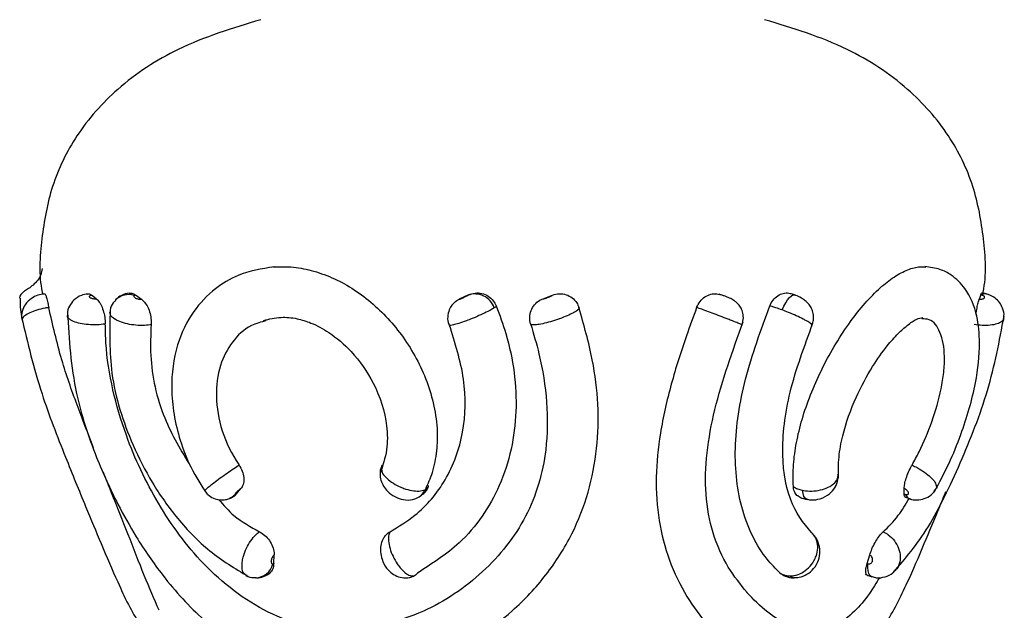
# Model space of a CAD drawing. Header units: millimetres. Extents: x 67.9 to 154, y 110.8 to 178.6.
# Tile 55 of 109: x 80.7 to 82.7, y 129.7 to 130.8. Entities that reach past the tile are written whole.
import ezdxf

# ---------------------------------------------------------------- set-up
doc = ezdxf.new("R2010")
doc.units = ezdxf.units.MM

msp = doc.modelspace()

# ---------------------------------------------------------------- linework, layer by layer
at = {"color": 7, "linetype": 'Continuous', "lineweight": 25}
for p, q in [((80.8751, 130.2851), (80.8659, 130.2921)), ((80.952, 130.2924), (80.9637, 130.284)), ((81.6035, 130.2924), (81.5856, 130.284)), ((81.7496, 130.285), (81.7682, 130.2921)), ((82.606, 130.2924), (82.6032, 130.284)), ((81.1495, 129.9027), (81.1451, 129.8994)), ((81.1495, 129.9027), (81.1584, 129.9135)), ((82.4564, 129.9027), (82.4563, 129.9135)), ((82.4587, 129.8967), (82.4684, 129.8932)), ((81.2227, 129.7665), (81.2232, 129.7834)), ((82.3837, 129.7665), (82.3888, 129.7835))]:
    msp.add_line(p, q, dxfattribs=at)
at = {"color": 1, "linetype": 'Continuous', "lineweight": 25}
msp.add_line((81.5181, 129.9109), (81.5203, 129.9122), dxfattribs=at)
at = {"color": 1, "linetype": 'Continuous', "lineweight": 25, "flags": 128}
for points in [[(82.2174, 130.263), (82.2207, 130.2704), (82.2244, 130.2772), (82.2281, 130.2831), (82.2318, 130.2877), (82.2354, 130.2909), (82.2386, 130.2926), (82.2413, 130.2927), (82.2417, 130.2925)], [(82.2667, 129.8918), (82.2655, 129.8921), (82.2626, 129.8942), (82.2601, 129.898), (82.2583, 129.9034), (82.2572, 129.91)], [(81.1476, 129.9016), (81.1414, 129.8967), (81.1365, 129.8942)], [(82.3935, 129.7401), (82.3921, 129.7406), (82.3893, 129.743), (82.3872, 129.7469), (82.3857, 129.7522), (82.3849, 129.7587), (82.385, 129.7661)]]:
    msp.add_lwpolyline(points, dxfattribs=at)
at = {"color": 7, "linetype": 'Continuous', "lineweight": 25}
for centre, radius, start, end in [((80.7403, 130.2853), 0.015, 118.7373, 177.9186), ((81.6162, 130.2547), 0.0396, 18.1472, 109.9235), ((82.615, 130.2852), 0.00949, 78.986, 134.75)]:
    msp.add_arc(centre, radius, start, end, dxfattribs=at)
at = {"color": 1, "linetype": 'Continuous', "lineweight": 25}
for centre, radius, start, end in [((80.938, 130.2579), 0.0351, 71.2539, 136.21), ((81.4904, 129.9217), 0.0296, 293.023, 338.7284), ((82.4728, 129.9066), 0.0147, 199.3761, 252.1325), ((81.1861, 129.7741), 0.0355, 272.2845, 346.3999), ((82.2412, 129.7506), 0.0119, 224.2958, 268.7799)]:
    msp.add_arc(centre, radius, start, end, dxfattribs=at)
at = {"color": 7, "linetype": 'Continuous', "lineweight": 25}
for points, knots in [([(81.1974, 130.8313), (81.1422, 130.8147), (81.0417, 130.7843), (80.9186, 130.7037), (80.8352, 130.61), (80.7853, 130.5077), (80.7672, 130.4029), (80.7619, 130.3302), (80.7702, 130.2949), (80.7705, 130.2935)], [0, 0, 0, 0, 0.226948, 0.413682, 0.573546, 0.718213, 0.856532, 0.994163, 1, 1, 1, 1]), ([(82.6097, 130.2936), (82.61, 130.295), (82.6183, 130.3303), (82.613, 130.4029), (82.5949, 130.5077), (82.545, 130.61), (82.4615, 130.7037), (82.3385, 130.7843), (82.238, 130.8147), (82.1828, 130.8313)], [0, 0, 0, 0, 0.005678, 0.143331, 0.281671, 0.426362, 0.586252, 0.773015, 1, 1, 1, 1]), ([(81.2231, 130.3476), (81.1988, 130.3434), (81.1563, 130.3361), (81.104, 130.3039), (81.0613, 130.2593), (81.0297, 130.1931), (81.018, 130.1064), (81.0323, 130.0228), (81.0596, 129.9526), (81.081, 129.9193), (81.092, 129.9022)], [0, 0, 0, 0, 0.12891, 0.225316, 0.34236, 0.478037, 0.632935, 0.806561, 0.900736, 1, 1, 1, 1]), ([(81.2205, 130.3473), (81.234, 130.3477), (81.2606, 130.3484), (81.3015, 130.3398), (81.3416, 130.325), (81.3808, 130.3033), (81.4173, 130.2755), (81.4507, 130.2423), (81.4803, 130.2047), (81.5055, 130.1626), (81.5254, 130.1169), (81.5384, 130.0685), (81.5443, 130.0211), (81.5413, 129.991), (81.54, 129.9772)], [0, 0, 0, 0, 0.080763, 0.159107, 0.239635, 0.31955, 0.401771, 0.482251, 0.564807, 0.650275, 0.737954, 0.828359, 0.921299, 1, 1, 1, 1]), ([(82.2394, 129.917), (82.2391, 129.9312), (82.2385, 129.9589), (82.2448, 130.0036), (82.2559, 130.0495), (82.2724, 130.0972), (82.2937, 130.1453), (82.319, 130.1922), (82.3467, 130.2352), (82.3761, 130.2731), (82.4049, 130.3035), (82.4334, 130.3266), (82.4598, 130.3412), (82.4819, 130.3483), (82.4939, 130.3473), (82.4985, 130.347)], [0, 0, 0, 0, 0.0787184, 0.1537648, 0.2306863, 0.3116012, 0.3946931, 0.4784771, 0.5648591, 0.6455699, 0.7289637, 0.8042736, 0.8819319, 0.954662, 1, 1, 1, 1]), ([(82.5151, 129.9065), (82.525, 129.9249), (82.544, 129.9604), (82.5735, 130.0333), (82.5975, 130.1153), (82.6057, 130.194), (82.5999, 130.2557), (82.5812, 130.3018), (82.5526, 130.3298), (82.5259, 130.3441), (82.5068, 130.3467), (82.4965, 130.348)], [0, 0, 0, 0, 0.108887, 0.209699, 0.386881, 0.532936, 0.644877, 0.781239, 0.873004, 0.931839, 1, 1, 1, 1]), ([(80.7692, 130.3439), (80.7687, 130.3398), (80.7677, 130.3318), (80.761, 130.3208), (80.7519, 130.3117), (80.7426, 130.3048), (80.7365, 130.3009), (80.7338, 130.2989), (80.7331, 130.2984)], [0, 0, 0, 0, 0.201637, 0.403494, 0.597663, 0.77366, 0.948896, 1, 1, 1, 1]), ([(80.7745, 130.2942), (80.7699, 130.2936), (80.7606, 130.2924), (80.7472, 130.2856), (80.7359, 130.2747), (80.7299, 130.2603), (80.7282, 130.2491), (80.7302, 130.2435), (80.7305, 130.2426)], [0, 0, 0, 0, 0.1765494, 0.3607735, 0.5867722, 0.7706464, 0.9633608, 1, 1, 1, 1]), ([(80.7744, 130.2947), (80.7749, 130.2943), (80.7759, 130.2937), (80.778, 130.2872), (80.7803, 130.2782), (80.7817, 130.2709), (80.7823, 130.2677)], [0, 0, 0, 0, 0.261969, 0.527631, 0.793185, 1, 1, 1, 1]), ([(80.8586, 130.2942), (80.8543, 130.2936), (80.8443, 130.292), (80.8313, 130.2835), (80.8222, 130.2707), (80.8182, 130.2598), (80.819, 130.2536), (80.8191, 130.2524)], [0, 0, 0, 0, 0.202493, 0.48172, 0.707723, 0.941516, 1, 1, 1, 1]), ([(80.8586, 130.2941), (80.8594, 130.2943), (80.8618, 130.295), (80.8643, 130.2932), (80.8659, 130.2921)], [0, 0, 0, 0, 0.374723, 1, 1, 1, 1]), ([(80.8659, 130.2921), (80.8658, 130.292), (80.8647, 130.2918), (80.863, 130.2913), (80.8616, 130.2903), (80.8613, 130.289), (80.862, 130.2879), (80.8635, 130.2869), (80.8657, 130.286), (80.8688, 130.2853), (80.8721, 130.2849), (80.8741, 130.285), (80.8751, 130.2851)], [0, 0, 0, 0, 0.022032, 0.13679, 0.251504, 0.366288, 0.481068, 0.553457, 0.668814, 0.784229, 0.899544, 1, 1, 1, 1]), ([(80.9397, 130.2961), (80.9396, 130.2961), (80.9344, 130.2957), (80.9252, 130.292), (80.9159, 130.2866), (80.913, 130.2823), (80.9127, 130.2819)], [0, 0, 0, 0, 0.0063, 0.503453, 0.946076, 1, 1, 1, 1]), ([(80.9397, 130.2956), (80.9414, 130.2959), (80.9455, 130.2965), (80.9497, 130.2939), (80.952, 130.2924)], [0, 0, 0, 0, 0.432071, 1, 1, 1, 1]), ([(80.9493, 130.2911), (80.9491, 130.2908), (80.9486, 130.2901), (80.9491, 130.2887), (80.9503, 130.2874), (80.9523, 130.2862), (80.9548, 130.2851), (80.9581, 130.2843), (80.9612, 130.2839), (80.9629, 130.2839), (80.9637, 130.284)], [0, 0, 0, 0, 0.111269, 0.249788, 0.388647, 0.475287, 0.615613, 0.755935, 0.896308, 1, 1, 1, 1]), ([(80.952, 130.2924), (80.952, 130.2924), (80.9514, 130.2923), (80.9503, 130.2919), (80.9497, 130.2914), (80.9493, 130.2911)], [0, 0, 0, 0, 0.034867, 0.445567, 1, 1, 1, 1]), ([(81.5856, 130.284), (81.5856, 130.2839), (81.5857, 130.2839), (81.5866, 130.2841), (81.5885, 130.2849), (81.5908, 130.2859), (81.5934, 130.2871), (81.5961, 130.2884), (81.599, 130.2899), (81.6014, 130.2911), (81.6023, 130.2917), (81.6027, 130.2919)], [0, 0, 0, 0, 0.065196, 0.19037, 0.316091, 0.442176, 0.521884, 0.647216, 0.772564, 0.897538, 1, 1, 1, 1]), ([(81.6027, 130.2919), (81.6029, 130.292), (81.6032, 130.2922), (81.6034, 130.2923), (81.6035, 130.2924)], [0, 0, 0, 0, 0.577106, 1, 1, 1, 1]), ([(81.6035, 130.2924), (81.6077, 130.2939), (81.6162, 130.297), (81.63, 130.2959), (81.6425, 130.2906), (81.6525, 130.2819), (81.6563, 130.2743), (81.6581, 130.2708)], [0, 0, 0, 0, 0.204971, 0.409969, 0.614526, 0.819006, 1, 1, 1, 1]), ([(81.7496, 130.285), (81.7496, 130.285), (81.7498, 130.285), (81.7503, 130.285), (81.7518, 130.2852), (81.7539, 130.2857), (81.7569, 130.2866), (81.7592, 130.2874), (81.7614, 130.2883), (81.7635, 130.2892), (81.766, 130.2904), (81.7678, 130.2914), (81.768, 130.2919), (81.7682, 130.2921)], [0, 0, 0, 0, 0.001393, 0.116787, 0.173879, 0.289153, 0.404248, 0.519351, 0.534137, 0.648811, 0.763549, 0.878487, 1, 1, 1, 1]), ([(81.7682, 130.2921), (81.7725, 130.2933), (81.7813, 130.2956), (81.7949, 130.2935), (81.8068, 130.2873), (81.8155, 130.2782), (81.8185, 130.2709), (81.8198, 130.2677)], [0, 0, 0, 0, 0.209539, 0.419107, 0.628205, 0.837219, 1, 1, 1, 1]), ([(82.0501, 130.2678), (82.0521, 130.2719), (82.056, 130.28), (82.0659, 130.2891), (82.0775, 130.2942), (82.0874, 130.2954), (82.0926, 130.2938), (82.0939, 130.2934)], [0, 0, 0, 0, 0.2295986, 0.4591973, 0.6887972, 0.918434, 1, 1, 1, 1]), ([(82.1058, 130.2898), (82.1047, 130.2902), (82.1016, 130.2914), (82.0979, 130.2927), (82.095, 130.2934), (82.094, 130.2936)], [0, 0, 0, 0, 0.244118, 0.749752, 1, 1, 1, 1]), ([(82.1382, 130.234), (82.1392, 130.2363), (82.1419, 130.2425), (82.1415, 130.2533), (82.1385, 130.2639), (82.1338, 130.2719), (82.1285, 130.2776), (82.1234, 130.2815), (82.1188, 130.2842), (82.1143, 130.2863), (82.1097, 130.2884), (82.1067, 130.2895), (82.1058, 130.2898)], [0, 0, 0, 0, 0.096705, 0.271912, 0.414723, 0.53624, 0.639421, 0.725548, 0.793147, 0.870777, 0.961994, 1, 1, 1, 1]), ([(82.1931, 130.2708), (82.1951, 130.2748), (82.1991, 130.2828), (82.2085, 130.2915), (82.2192, 130.296), (82.2271, 130.2971), (82.2306, 130.2957), (82.2307, 130.2957)], [0, 0, 0, 0, 0.247272, 0.494543, 0.741817, 0.989125, 1, 1, 1, 1]), ([(82.2438, 130.2917), (82.2425, 130.2923), (82.2381, 130.294), (82.2337, 130.2947), (82.2306, 130.2951)], [0, 0, 0, 0, 0.306253, 1, 1, 1, 1]), ([(82.2754, 130.2335), (82.2767, 130.2367), (82.2795, 130.2439), (82.2788, 130.2554), (82.2755, 130.2657), (82.2705, 130.2737), (82.2644, 130.28), (82.2568, 130.2855), (82.2489, 130.2898), (82.2433, 130.2918), (82.2416, 130.2924)], [0, 0, 0, 0, 0.132496, 0.294681, 0.427823, 0.546622, 0.656204, 0.767187, 0.931363, 1, 1, 1, 1]), ([(82.6032, 130.284), (82.6038, 130.2839), (82.6055, 130.2839), (82.6083, 130.2841), (82.611, 130.2849), (82.6127, 130.2859), (82.6136, 130.2871), (82.6137, 130.2884), (82.6127, 130.2899), (82.6108, 130.2911), (82.6091, 130.2917), (82.6083, 130.2919)], [0, 0, 0, 0, 0.065196, 0.1903703, 0.3160907, 0.442176, 0.5218836, 0.6472161, 0.7725642, 0.897538, 1, 1, 1, 1]), ([(82.606, 130.2924), (82.6066, 130.2942), (82.6073, 130.2965), (82.6077, 130.2959), (82.6078, 130.2957)], [0, 0, 0, 0, 0.753687, 1, 1, 1, 1]), ([(82.6083, 130.2919), (82.6079, 130.292), (82.6071, 130.2922), (82.6063, 130.2923), (82.606, 130.2924)], [0, 0, 0, 0, 0.577106, 1, 1, 1, 1]), ([(82.6168, 130.2944), (82.6162, 130.2946), (82.6133, 130.2955), (82.6102, 130.2958), (82.6078, 130.296)], [0, 0, 0, 0, 0.222362, 1, 1, 1, 1]), ([(82.6506, 130.2466), (82.6509, 130.248), (82.6525, 130.2545), (82.6497, 130.2658), (82.6434, 130.2778), (82.6344, 130.2864), (82.6254, 130.292), (82.6191, 130.2935), (82.6166, 130.2941)], [0, 0, 0, 0, 0.0664812, 0.3095609, 0.5101478, 0.6971768, 0.8837512, 1, 1, 1, 1]), ([(80.726, 130.2859), (80.7263, 130.2742), (80.7265, 130.2618), (80.729, 130.2486), (80.7291, 130.2478)], [0, 0, 0, 0, 0.942196, 1, 1, 1, 1]), ([(80.8751, 130.2851), (80.8772, 130.2831), (80.8813, 130.2791), (80.8868, 130.2685), (80.8908, 130.2559), (80.8927, 130.2445), (80.8929, 130.2379), (80.8929, 130.2357)], [0, 0, 0, 0, 0.221108, 0.442249, 0.66284, 0.88335, 1, 1, 1, 1]), ([(80.9131, 130.2817), (80.9115, 130.2801), (80.9063, 130.275), (80.9024, 130.2662), (80.9025, 130.2596), (80.9025, 130.258)], [0, 0, 0, 0, 0.258801, 0.815566, 1, 1, 1, 1]), ([(80.9637, 130.284), (80.9663, 130.2817), (80.9715, 130.2771), (80.9777, 130.2658), (80.9817, 130.253), (80.9829, 130.242), (80.9825, 130.2361), (80.9824, 130.2344)], [0, 0, 0, 0, 0.226979, 0.453993, 0.680422, 0.90677, 1, 1, 1, 1]), ([(81.6581, 130.2708), (81.6646, 130.2529), (81.6891, 130.1853), (81.7051, 130.0631), (81.6739, 129.9193), (81.599, 129.8088), (81.5321, 129.766), (81.5036, 129.7477)], [0, 0, 0, 0, 0.090493, 0.341438, 0.592722, 0.826521, 1, 1, 1, 1]), ([(81.572, 130.2732), (81.5717, 130.2729), (81.5691, 130.2703), (81.5651, 130.2623), (81.5623, 130.2496), (81.5629, 130.2387), (81.5657, 130.234), (81.566, 130.2334)], [0, 0, 0, 0, 0.023638, 0.26758, 0.614143, 0.951035, 1, 1, 1, 1]), ([(81.572, 130.2731), (81.5747, 130.2761), (81.5787, 130.2804), (81.5839, 130.2831), (81.5856, 130.284)], [0, 0, 0, 0, 0.683167, 1, 1, 1, 1]), ([(81.6581, 130.2708), (81.6576, 130.2702), (81.6569, 130.2692), (81.6547, 130.2676), (81.6538, 130.267)], [0, 0, 0, 0, 0.621272, 1, 1, 1, 1]), ([(81.7252, 130.2357), (81.7243, 130.24), (81.7224, 130.2487), (81.7253, 130.2621), (81.7323, 130.2737), (81.7411, 130.2813), (81.7474, 130.2841), (81.7496, 130.285)], [0, 0, 0, 0, 0.220641, 0.441283, 0.661895, 0.882519, 1, 1, 1, 1]), ([(82.2134, 129.7477), (82.2047, 129.7565), (82.1742, 129.7873), (82.1344, 129.8666), (82.12, 129.9907), (82.1416, 130.1301), (82.1757, 130.2232), (82.1931, 130.2708)], [0, 0, 0, 0, 0.08965, 0.313476, 0.536959, 0.763276, 1, 1, 1, 1]), ([(82.2174, 130.263), (82.2133, 130.2645), (82.206, 130.2671), (82.1981, 130.2695), (82.1946, 130.2704), (82.1931, 130.2708)], [0, 0, 0, 0, 0.444097, 0.772935, 1, 1, 1, 1]), ([(82.5965, 130.2548), (82.5968, 130.2567), (82.5979, 130.2631), (82.6, 130.2726), (82.6019, 130.2802), (82.6029, 130.2831), (82.6032, 130.284)], [0, 0, 0, 0, 0.150945, 0.501988, 0.853059, 1, 1, 1, 1]), ([(80.8701, 129.9929), (80.8591, 130.021), (80.8368, 130.078), (80.8045, 130.1701), (80.7901, 130.2336), (80.7823, 130.2677)], [0, 0, 0, 0, 0.308973, 0.628237, 1, 1, 1, 1]), ([(80.8187, 130.2583), (80.822, 130.2053), (80.828, 130.1101), (80.87, 129.9839), (80.9123, 129.8902), (80.956, 129.8125), (81.0106, 129.7329), (81.0917, 129.6445), (81.1866, 129.5815), (81.2856, 129.5451), (81.3443, 129.5386), (81.3749, 129.5352)], [0, 0, 0, 0, 0.158603, 0.284635, 0.3795, 0.449184, 0.538236, 0.659397, 0.813768, 0.903169, 1, 1, 1, 1]), ([(80.9024, 130.2628), (80.9014, 130.2217), (80.8992, 130.1336), (80.9357, 130.0177), (80.984, 129.9228), (81.0343, 129.8518), (81.0969, 129.7868), (81.1469, 129.7568), (81.1726, 129.7413)], [0, 0, 0, 0, 0.203361, 0.435906, 0.563891, 0.700508, 0.845818, 1, 1, 1, 1]), ([(80.9019, 130.258), (80.9019, 130.258), (80.9017, 130.2586), (80.9021, 130.2591), (80.9025, 130.2595)], [0, 0, 0, 0, 0.108446, 1, 1, 1, 1]), ([(81.38, 129.5396), (81.4072, 129.5429), (81.4611, 129.5495), (81.5694, 129.5873), (81.6729, 129.6523), (81.7574, 129.7426), (81.8237, 129.8467), (81.8635, 129.9905), (81.8555, 130.1415), (81.8295, 130.2336), (81.8198, 130.2677)], [0, 0, 0, 0, 0.089636, 0.176946, 0.353122, 0.44865, 0.544082, 0.721051, 0.896536, 1, 1, 1, 1]), ([(81.8198, 130.2677), (81.82, 130.2674), (81.8206, 130.2661), (81.8178, 130.2628), (81.8095, 130.2575), (81.7971, 130.2516), (81.7863, 130.2473), (81.7752, 130.2434), (81.7636, 130.2397), (81.7484, 130.2358), (81.7379, 130.2341), (81.7302, 130.2336), (81.7262, 130.2342), (81.7254, 130.2354), (81.7252, 130.2357)], [0, 0, 0, 0, 0.0462342, 0.1518527, 0.257296, 0.3625747, 0.4677684, 0.4813276, 0.5868428, 0.6922815, 0.7978387, 0.8501166, 0.9558025, 1, 1, 1, 1]), ([(82.0501, 130.2678), (82.0434, 130.2494), (82.0251, 130.1996), (81.9989, 130.1171), (81.9777, 130.0245), (81.9687, 129.9346), (81.9741, 129.8506), (81.9948, 129.7711), (82.0287, 129.7018), (82.0718, 129.643), (82.1216, 129.5949), (82.1759, 129.5589), (82.2163, 129.5435), (82.237, 129.5402), (82.2411, 129.5396)], [0, 0, 0, 0, 0.055827, 0.151021, 0.248474, 0.336817, 0.427607, 0.51604, 0.607332, 0.69248, 0.779628, 0.875766, 0.975256, 1, 1, 1, 1]), ([(82.4351, 129.7492), (82.4582, 129.7761), (82.5038, 129.8292), (82.5666, 129.9614), (82.6246, 130.1065), (82.6425, 130.2022), (82.6516, 130.2503)], [0, 0, 0, 0, 0.254572, 0.502677, 0.749733, 1, 1, 1, 1]), ([(80.729, 130.2483), (80.741, 130.1983), (80.7629, 130.1069), (80.8118, 129.9823), (80.852, 129.8838), (80.8861, 129.8015), (80.9204, 129.7223), (80.9535, 129.6518), (80.9828, 129.621), (80.9945, 129.6087)], [0, 0, 0, 0, 0.203042, 0.37156, 0.507757, 0.616479, 0.738441, 0.895615, 1, 1, 1, 1]), ([(81.3603, 129.6315), (81.3349, 129.6349), (81.2571, 129.6451), (81.1642, 129.6931), (81.0697, 129.7776), (80.9938, 129.8799), (80.937, 130.0011), (80.9057, 130.1075), (80.8941, 130.1806), (80.8932, 130.2234), (80.8929, 130.2357)], [0, 0, 0, 0, 0.098588, 0.301179, 0.401298, 0.573032, 0.738797, 0.845705, 0.955679, 1, 1, 1, 1]), ([(80.9824, 130.2344), (80.9817, 130.2144), (80.9795, 130.1544), (81.0005, 130.0552), (81.0416, 129.987), (81.0604, 129.9558)], [0, 0, 0, 0, 0.213362, 0.639706, 1, 1, 1, 1]), ([(81.208, 130.242), (81.198, 130.2394), (81.1714, 130.2323), (81.1393, 130.2014), (81.1147, 130.1538), (81.1071, 130.0934), (81.1185, 130.0254), (81.1403, 129.9802), (81.1544, 129.9596), (81.1546, 129.9592)], [0, 0, 0, 0, 0.098587, 0.260644, 0.423615, 0.606781, 0.799775, 0.996801, 1, 1, 1, 1]), ([(81.2027, 130.2426), (81.2137, 130.2452), (81.2334, 130.25), (81.2652, 130.2476), (81.2982, 130.2374), (81.3354, 130.2175), (81.3797, 130.1792), (81.4235, 130.1168), (81.4448, 130.0484), (81.4457, 129.9874), (81.4357, 129.9579), (81.4306, 129.9427)], [0, 0, 0, 0, 0.104893, 0.187806, 0.250956, 0.334526, 0.451906, 0.604149, 0.787859, 0.890723, 1, 1, 1, 1]), ([(81.7252, 130.2357), (81.731, 130.2162), (81.746, 130.1654), (81.7589, 130.0825), (81.7581, 129.9742), (81.7232, 129.855), (81.6354, 129.7449), (81.5091, 129.6594), (81.4129, 129.6413), (81.3603, 129.6315)], [0, 0, 0, 0, 0.070171, 0.183252, 0.296202, 0.461342, 0.626718, 0.796094, 1, 1, 1, 1]), ([(81.4502, 129.8289), (81.4668, 129.8389), (81.5092, 129.8644), (81.5638, 129.9293), (81.5974, 130.0224), (81.5996, 130.1285), (81.5773, 130.1988), (81.566, 130.2344)], [0, 0, 0, 0, 0.130653, 0.333771, 0.552106, 0.773024, 1, 1, 1, 1]), ([(82.1487, 129.71), (82.1359, 129.7257), (82.1094, 129.7583), (82.08, 129.8245), (82.0658, 129.9009), (82.0684, 129.983), (82.0894, 130.0957), (82.1205, 130.1823), (82.1411, 130.2399)], [0, 0, 0, 0, 0.1372289, 0.2852464, 0.4294954, 0.572115, 0.7153402, 1, 1, 1, 1]), ([(82.2811, 129.8203), (82.265, 129.8388), (82.2323, 129.8764), (82.2127, 129.9795), (82.2287, 130.1047), (82.2609, 130.1921), (82.2776, 130.2374)], [0, 0, 0, 0, 0.232943, 0.472955, 0.727308, 1, 1, 1, 1]), ([(82.3278, 129.9338), (82.3276, 129.9473), (82.3272, 129.9735), (82.3372, 130.0276), (82.3591, 130.0892), (82.3914, 130.1493), (82.42, 130.1901), (82.4442, 130.2175), (82.4651, 130.2357), (82.482, 130.2468), (82.4889, 130.2476), (82.4928, 130.2481)], [0, 0, 0, 0, 0.10065, 0.194731, 0.364128, 0.505017, 0.615408, 0.694855, 0.768304, 0.871814, 1, 1, 1, 1]), ([(82.4716, 129.9592), (82.4763, 129.9678), (82.4908, 129.9944), (82.5122, 130.0457), (82.5275, 130.0991), (82.5343, 130.1416), (82.5356, 130.1716), (82.5332, 130.1982), (82.5251, 130.2256), (82.5113, 130.2452), (82.4956, 130.2455), (82.4907, 130.2456)], [0, 0, 0, 0, 0.074937, 0.232069, 0.402703, 0.49353, 0.587251, 0.674134, 0.763908, 0.925325, 1, 1, 1, 1]), ([(81.5199, 129.9124), (81.5247, 129.9231), (81.5353, 129.9466), (81.5396, 129.9727), (81.5419, 129.987)], [0, 0, 0, 0, 0.45218, 1, 1, 1, 1]), ([(80.998, 129.675), (80.9886, 129.6969), (80.9692, 129.7418), (80.9387, 129.8212), (80.9112, 129.8901), (80.8946, 129.9316), (80.8893, 129.9448)], [0, 0, 0, 0, 0.2920052, 0.5963566, 0.8708324, 1, 1, 1, 1]), ([(81.1546, 129.9592), (81.1569, 129.9554), (81.1615, 129.9476), (81.1644, 129.9349), (81.1638, 129.9234), (81.1609, 129.9166), (81.1587, 129.9139), (81.1584, 129.9135)], [0, 0, 0, 0, 0.242009, 0.484018, 0.726023, 0.968058, 1, 1, 1, 1]), ([(81.434, 129.9568), (81.4332, 129.9555), (81.4303, 129.95), (81.4302, 129.9392), (81.4327, 129.9265), (81.4389, 129.9149), (81.4489, 129.904), (81.4632, 129.8948), (81.4806, 129.8904), (81.4945, 129.8907), (81.5008, 129.8943), (81.5018, 129.8948)], [0, 0, 0, 0, 0.039203, 0.161582, 0.26929, 0.378222, 0.500889, 0.655822, 0.809564, 0.97006, 1, 1, 1, 1]), ([(81.4345, 129.9592), (81.4336, 129.9577), (81.432, 129.9547), (81.4332, 129.9509), (81.4338, 129.9491)], [0, 0, 0, 0, 0.537756, 1, 1, 1, 1]), ([(82.4563, 129.9135), (82.4565, 129.9163), (82.4568, 129.9218), (82.4599, 129.9334), (82.4646, 129.9458), (82.4689, 129.9546), (82.4713, 129.9588), (82.4716, 129.9592)], [0, 0, 0, 0, 0.242076, 0.484156, 0.726156, 0.968119, 1, 1, 1, 1]), ([(82.2668, 129.8924), (82.2694, 129.8918), (82.2776, 129.8901), (82.2932, 129.8929), (82.3099, 129.9014), (82.3216, 129.9152), (82.3274, 129.9287), (82.3269, 129.9375), (82.3267, 129.9408)], [0, 0, 0, 0, 0.0893776, 0.2843675, 0.5176763, 0.7059286, 0.8887156, 1, 1, 1, 1]), ([(81.0876, 129.9088), (81.0902, 129.9055), (81.0955, 129.8986), (81.1068, 129.8929), (81.1179, 129.8907), (81.1275, 129.8914), (81.1336, 129.8929), (81.1363, 129.8942), (81.1365, 129.8943)], [0, 0, 0, 0, 0.225459, 0.464755, 0.662311, 0.834104, 0.985228, 1, 1, 1, 1]), ([(81.1584, 129.9135), (81.1584, 129.9135), (81.1577, 129.913), (81.1562, 129.9119), (81.1536, 129.9098), (81.1511, 129.9075), (81.1492, 129.9055), (81.1477, 129.9038), (81.1467, 129.9024), (81.1464, 129.9015), (81.1469, 129.9014), (81.1475, 129.9016), (81.1476, 129.9016)], [0, 0, 0, 0, 0.001971, 0.123651, 0.245968, 0.369996, 0.496022, 0.577015, 0.703579, 0.830188, 0.955578, 1, 1, 1, 1]), ([(81.1476, 129.9016), (81.1476, 129.9016), (81.1479, 129.9017), (81.1485, 129.902), (81.1492, 129.9025), (81.1495, 129.9027)], [0, 0, 0, 0, 0.038836, 0.590331, 1, 1, 1, 1]), ([(81.5097, 129.8993), (81.5119, 129.9007), (81.5184, 129.9048), (81.5239, 129.9123), (81.5253, 129.9183), (81.5255, 129.9194)], [0, 0, 0, 0, 0.295253, 0.88007, 1, 1, 1, 1]), ([(81.5203, 129.9122), (81.5207, 129.9124), (81.5229, 129.9136), (81.5241, 129.9155), (81.525, 129.917)], [0, 0, 0, 0, 0.166564, 1, 1, 1, 1]), ([(82.2489, 129.8987), (82.2487, 129.8988), (82.2457, 129.8998), (82.242, 129.9054), (82.2397, 129.9122), (82.2394, 129.9165), (82.2394, 129.917)], [0, 0, 0, 0, 0.028558, 0.482173, 0.936042, 1, 1, 1, 1]), ([(82.2394, 129.917), (82.242, 129.9155), (82.2472, 129.9125), (82.2539, 129.9109), (82.2572, 129.91)], [0, 0, 0, 0, 0.503875, 1, 1, 1, 1]), ([(82.2595, 129.5354), (82.2778, 129.5388), (82.3131, 129.5454), (82.3682, 129.5795), (82.4176, 129.6385), (82.46, 129.7217), (82.4941, 129.8018), (82.5192, 129.8619), (82.5337, 129.8976), (82.5376, 129.9073)], [0, 0, 0, 0, 0.139212, 0.26896, 0.496848, 0.681362, 0.824538, 0.952171, 1, 1, 1, 1]), ([(82.4589, 129.9018), (82.459, 129.9018), (82.46, 129.9015), (82.4617, 129.9013), (82.4637, 129.9018), (82.4647, 129.9028), (82.465, 129.9042), (82.4646, 129.906), (82.4631, 129.9084), (82.4608, 129.9107), (82.4584, 129.9124), (82.4569, 129.9132), (82.4563, 129.9135)], [0, 0, 0, 0, 0.006124, 0.124659, 0.243819, 0.364387, 0.440075, 0.563747, 0.68743, 0.810666, 0.932319, 1, 1, 1, 1]), ([(82.4587, 129.8967), (82.4583, 129.8967), (82.4569, 129.8968), (82.4564, 129.8997), (82.4564, 129.9023), (82.4564, 129.9027)], [0, 0, 0, 0, 0.231183, 0.905654, 1, 1, 1, 1]), ([(82.4564, 129.9027), (82.4569, 129.9025), (82.4577, 129.9021), (82.4586, 129.9019), (82.4589, 129.9018)], [0, 0, 0, 0, 0.523569, 1, 1, 1, 1]), ([(82.4683, 129.8929), (82.469, 129.8926), (82.4743, 129.8908), (82.485, 129.8906), (82.4994, 129.8942), (82.5116, 129.902), (82.5163, 129.9098), (82.5184, 129.9132)], [0, 0, 0, 0, 0.036262, 0.288758, 0.536482, 0.796189, 1, 1, 1, 1]), ([(81.1146, 129.8918), (81.1244, 129.8808), (81.148, 129.8539), (81.1773, 129.8382), (81.1946, 129.8289)], [0, 0, 0, 0, 0.410414, 1, 1, 1, 1]), ([(81.1364, 129.8943), (81.1369, 129.8944), (81.1397, 129.8954), (81.1434, 129.8976), (81.1466, 129.8998), (81.1477, 129.9006)], [0, 0, 0, 0, 0.107011, 0.674566, 1, 1, 1, 1]), ([(82.249, 129.8989), (82.2502, 129.898), (82.2554, 129.8943), (82.2617, 129.8929), (82.2666, 129.8919)], [0, 0, 0, 0, 0.230093, 1, 1, 1, 1]), ([(82.4152, 129.8289), (82.4251, 129.8384), (82.4425, 129.8549), (82.4589, 129.8824), (82.4659, 129.8941)], [0, 0, 0, 0, 0.57318, 1, 1, 1, 1]), ([(81.1946, 129.8289), (81.1982, 129.8267), (81.2054, 129.8223), (81.2144, 129.8119), (81.2207, 129.8), (81.2231, 129.7902), (81.2232, 129.7849), (81.2232, 129.7834)], [0, 0, 0, 0, 0.228554, 0.457106, 0.68569, 0.914265, 1, 1, 1, 1]), ([(81.4391, 129.8189), (81.4413, 129.8217), (81.4444, 129.8257), (81.4489, 129.8282), (81.4502, 129.8289)], [0, 0, 0, 0, 0.7144773, 1, 1, 1, 1]), ([(81.4502, 129.8289), (81.4493, 129.827), (81.4471, 129.8224), (81.4467, 129.8111), (81.4495, 129.7963), (81.4555, 129.7805), (81.4629, 129.7675), (81.4711, 129.7564), (81.48, 129.7477), (81.4897, 129.7423), (81.4961, 129.742), (81.4989, 129.7433), (81.4995, 129.7436)], [0, 0, 0, 0, 0.083208, 0.20013, 0.317144, 0.433943, 0.55075, 0.622691, 0.738285, 0.853769, 0.969455, 1, 1, 1, 1]), ([(82.3888, 129.7835), (82.3901, 129.7874), (82.3928, 129.7953), (82.399, 129.8077), (82.4059, 129.8186), (82.4115, 129.8255), (82.4144, 129.8282), (82.4152, 129.8289)], [0, 0, 0, 0, 0.22901, 0.45804, 0.686727, 0.915403, 1, 1, 1, 1]), ([(81.4394, 129.8187), (81.4381, 129.817), (81.4344, 129.812), (81.4317, 129.8018), (81.4309, 129.7887), (81.4341, 129.7732), (81.4419, 129.7582), (81.4534, 129.7468), (81.4665, 129.7399), (81.4812, 129.738), (81.4932, 129.7397), (81.4987, 129.7436), (81.4999, 129.7445)], [0, 0, 0, 0, 0.049638, 0.143616, 0.240128, 0.356449, 0.507128, 0.622761, 0.731471, 0.846268, 0.964134, 1, 1, 1, 1]), ([(82.241, 129.7394), (82.2442, 129.7393), (82.2529, 129.7391), (82.2665, 129.745), (82.2801, 129.7563), (82.2893, 129.7723), (82.2925, 129.7905), (82.2888, 129.8076), (82.2835, 129.8188), (82.2789, 129.8224), (82.2787, 129.8225)], [0, 0, 0, 0, 0.082689, 0.226018, 0.37578, 0.538185, 0.694637, 0.84602, 0.99385, 1, 1, 1, 1]), ([(81.2232, 129.7834), (81.2228, 129.7831), (81.2219, 129.7822), (81.2204, 129.7801), (81.2189, 129.7771), (81.218, 129.7742), (81.2176, 129.7715), (81.2176, 129.769), (81.2183, 129.7669), (81.2194, 129.7659), (81.2203, 129.7658), (81.2206, 129.7658)], [0, 0, 0, 0, 0.064201, 0.193482, 0.323419, 0.454021, 0.536645, 0.667121, 0.797614, 0.92765, 1, 1, 1, 1]), ([(82.385, 129.7661), (82.3853, 129.766), (82.3865, 129.7657), (82.3888, 129.7658), (82.3914, 129.7669), (82.3931, 129.7687), (82.3942, 129.771), (82.3946, 129.7737), (82.3941, 129.777), (82.3926, 129.7801), (82.3906, 129.7822), (82.3893, 129.7831), (82.3888, 129.7835)], [0, 0, 0, 0, 0.031219, 0.149486, 0.267706, 0.386274, 0.460179, 0.58029, 0.700395, 0.820565, 0.940392, 1, 1, 1, 1]), ([(81.1876, 129.739), (81.1883, 129.7389), (81.1934, 129.7381), (81.2026, 129.7409), (81.2115, 129.7453), (81.2158, 129.7488), (81.2169, 129.7497)], [0, 0, 0, 0, 0.063588, 0.480363, 0.863868, 1, 1, 1, 1]), ([(81.2227, 129.7665), (81.2222, 129.7628), (81.2214, 129.7553), (81.2171, 129.7506), (81.215, 129.7482)], [0, 0, 0, 0, 0.49998, 1, 1, 1, 1]), ([(81.2206, 129.7658), (81.2206, 129.7658), (81.2209, 129.7658), (81.2216, 129.7659), (81.2223, 129.7663), (81.2227, 129.7665)], [0, 0, 0, 0, 0.003666, 0.545527, 1, 1, 1, 1]), ([(82.3836, 129.7442), (82.3833, 129.7442), (82.3818, 129.7442), (82.3808, 129.7483), (82.3809, 129.7559), (82.3828, 129.763), (82.3837, 129.7665)], [0, 0, 0, 0, 0.066048, 0.384193, 0.702398, 1, 1, 1, 1]), ([(82.3837, 129.7665), (82.3838, 129.7664), (82.3843, 129.7663), (82.3847, 129.7661), (82.385, 129.7661)], [0, 0, 0, 0, 0.334773, 1, 1, 1, 1]), ([(82.3937, 129.7409), (82.3964, 129.74), (82.4046, 129.7375), (82.419, 129.7401), (82.4315, 129.7451), (82.4362, 129.7507), (82.4372, 129.752)], [0, 0, 0, 0, 0.1791925, 0.5404513, 0.8974031, 1, 1, 1, 1]), ([(81.1682, 129.7436), (81.1683, 129.7435), (81.1726, 129.7403), (81.1797, 129.7385), (81.1862, 129.739), (81.1875, 129.7392)], [0, 0, 0, 0, 0.0319506, 0.7922282, 1, 1, 1, 1]), ([(81.1703, 129.7429), (81.1699, 129.7429), (81.1691, 129.7429), (81.1685, 129.7435), (81.1683, 129.7438)], [0, 0, 0, 0, 0.529381, 1, 1, 1, 1]), ([(81.4995, 129.7436), (81.5001, 129.744), (81.5017, 129.745), (81.5029, 129.7467), (81.5036, 129.7477)], [0, 0, 0, 0, 0.389735, 1, 1, 1, 1]), ([(82.2126, 129.7481), (82.2162, 129.7459), (82.2245, 129.7408), (82.2349, 129.7377), (82.2408, 129.7388), (82.2411, 129.7388)], [0, 0, 0, 0, 0.411827, 0.970354, 1, 1, 1, 1]), ([(82.2134, 129.7477), (82.2168, 129.7459), (82.2226, 129.7429), (82.2297, 129.7425), (82.2327, 129.7423)], [0, 0, 0, 0, 0.570631, 1, 1, 1, 1]), ([(82.4079, 129.7395), (82.4014, 129.7285), (82.3859, 129.7024), (82.3578, 129.6701), (82.3215, 129.6419), (82.2913, 129.635), (82.276, 129.6315)], [0, 0, 0, 0, 0.175423, 0.41896, 0.705128, 1, 1, 1, 1]), ([(82.3801, 129.7457), (82.3819, 129.7446), (82.3861, 129.7422), (82.3909, 129.7413), (82.3937, 129.7409)], [0, 0, 0, 0, 0.434597, 1, 1, 1, 1]), ([(82.276, 129.6315), (82.2621, 129.6349), (82.2341, 129.6416), (82.1892, 129.6683), (82.1612, 129.6966), (82.1475, 129.7105)], [0, 0, 0, 0, 0.334199, 0.6739, 1, 1, 1, 1])]:
    msp.add_open_spline(points, degree=3, knots=knots, dxfattribs=at)
at = {"color": 1, "linetype": 'Continuous', "lineweight": 25}
for points, knots in [([(80.7823, 130.2677), (80.7799, 130.2674), (80.7719, 130.2661), (80.7586, 130.2628), (80.7446, 130.2575), (80.7345, 130.2516), (80.731, 130.2473), (80.7299, 130.2442), (80.7304, 130.2431), (80.7309, 130.2422)], [0, 0, 0, 0, 0.085795, 0.281786, 0.477453, 0.672814, 0.868017, 0.893178, 1, 1, 1, 1]), ([(80.8929, 130.2357), (80.8915, 130.2354), (80.8852, 130.2344), (80.8725, 130.2335), (80.8555, 130.2343), (80.8399, 130.2371), (80.829, 130.2409), (80.8218, 130.2456), (80.8182, 130.2493), (80.819, 130.2518), (80.8191, 130.2522)], [0, 0, 0, 0, 0.045324, 0.207873, 0.370702, 0.533707, 0.696711, 0.799046, 0.961364, 1, 1, 1, 1]), ([(80.9824, 130.2344), (80.9818, 130.2342), (80.9767, 130.2333), (80.9656, 130.2323), (80.9486, 130.2332), (80.932, 130.2363), (80.9194, 130.2407), (80.9096, 130.2458), (80.9028, 130.2516), (80.9022, 130.2559), (80.9019, 130.258)], [0, 0, 0, 0, 0.021557, 0.170441, 0.319464, 0.468301, 0.617158, 0.709133, 0.85671, 1, 1, 1, 1]), ([(81.6538, 130.267), (81.6517, 130.2657), (81.647, 130.2628), (81.6353, 130.2569), (81.6205, 130.2502), (81.6066, 130.2444), (81.5933, 130.2394), (81.5813, 130.2354), (81.5713, 130.2329), (81.5662, 130.2323), (81.5662, 130.2332), (81.5663, 130.2335)], [0, 0, 0, 0, 0.103783, 0.230344, 0.35717, 0.483822, 0.564297, 0.691529, 0.818406, 0.944843, 1, 1, 1, 1]), ([(82.1384, 130.2339), (82.1383, 130.2341), (82.1381, 130.2343), (82.1315, 130.2371), (82.1219, 130.2409), (82.11, 130.2456), (82.0964, 130.2508), (82.0805, 130.2568), (82.0659, 130.2622), (82.0557, 130.2659), (82.0516, 130.2673), (82.0501, 130.2678)], [0, 0, 0, 0, 0.102632, 0.227556, 0.352479, 0.430907, 0.555305, 0.679727, 0.804051, 0.928366, 1, 1, 1, 1]), ([(82.2754, 130.2334), (82.2757, 130.2334), (82.2768, 130.2337), (82.2737, 130.2365), (82.2671, 130.2406), (82.2573, 130.2459), (82.2453, 130.2516), (82.2307, 130.2579), (82.2215, 130.2614), (82.2174, 130.263)], [0, 0, 0, 0, 0.0405005, 0.2183029, 0.3961279, 0.5060022, 0.6822984, 0.8584114, 1, 1, 1, 1]), ([(82.6504, 130.2465), (82.6505, 130.2456), (82.6506, 130.2433), (82.6466, 130.2395), (82.6386, 130.2354), (82.6249, 130.2328), (82.6091, 130.2323), (82.5984, 130.2337), (82.5932, 130.2344)], [0, 0, 0, 0, 0.084346, 0.211789, 0.413278, 0.614206, 0.814438, 1, 1, 1, 1]), ([(81.088, 129.9088), (81.0877, 129.9088), (81.0865, 129.9085), (81.0891, 129.9114), (81.0949, 129.9165), (81.1036, 129.9235), (81.1143, 129.9316), (81.128, 129.9414), (81.1416, 129.9508), (81.1502, 129.9564), (81.1541, 129.9589), (81.1546, 129.9592)], [0, 0, 0, 0, 0.04015, 0.184144, 0.327385, 0.418851, 0.561213, 0.701815, 0.841247, 0.98066, 1, 1, 1, 1]), ([(81.4338, 129.9491), (81.434, 129.9478), (81.4345, 129.9437), (81.4411, 129.9354), (81.4526, 129.9257), (81.4656, 129.9183), (81.4792, 129.9127), (81.493, 129.9091), (81.5076, 129.9078), (81.5145, 129.9099), (81.5181, 129.9109)], [0, 0, 0, 0, 0.059418, 0.202428, 0.34536, 0.488108, 0.575603, 0.715417, 0.854263, 1, 1, 1, 1]), ([(82.4716, 129.9592), (82.475, 129.9576), (82.4834, 129.9537), (82.4965, 129.9454), (82.5086, 129.9355), (82.5171, 129.9256), (82.5197, 129.9185), (82.52, 129.9143), (82.5188, 129.9134), (82.5186, 129.9132)], [0, 0, 0, 0, 0.1247, 0.309091, 0.494904, 0.680615, 0.866088, 0.97977, 1, 1, 1, 1]), ([(82.2572, 129.91), (82.2591, 129.9097), (82.2662, 129.9084), (82.2797, 129.9082), (82.2965, 129.9112), (82.3095, 129.9165), (82.3195, 129.9235), (82.3263, 129.9313), (82.3269, 129.9376), (82.3272, 129.9405)], [0, 0, 0, 0, 0.060412, 0.230467, 0.401263, 0.571166, 0.679657, 0.848518, 1, 1, 1, 1]), ([(81.1683, 129.7438), (81.1665, 129.7451), (81.1625, 129.7479), (81.16, 129.7579), (81.1606, 129.7697), (81.1636, 129.7829), (81.1689, 129.7967), (81.1774, 129.8113), (81.1864, 129.8224), (81.1922, 129.827), (81.1946, 129.8289)], [0, 0, 0, 0, 0.120066, 0.259278, 0.39826, 0.486214, 0.62526, 0.763759, 0.901803, 1, 1, 1, 1]), ([(82.4152, 129.8289), (82.4186, 129.827), (82.4268, 129.8224), (82.4377, 129.8111), (82.4459, 129.7963), (82.4493, 129.7805), (82.4476, 129.7676), (82.4435, 129.7576), (82.4391, 129.7537), (82.4369, 129.7516)], [0, 0, 0, 0, 0.1188106, 0.285762, 0.4528431, 0.6196182, 0.7864044, 0.8891279, 1, 1, 1, 1]), ([(82.2327, 129.7423), (82.2354, 129.7424), (82.2431, 129.7429), (82.2561, 129.7478), (82.2696, 129.7578), (82.2789, 129.7697), (82.285, 129.7829), (82.2879, 129.7967), (82.2858, 129.8112), (82.2812, 129.8208), (82.2769, 129.8242), (82.276, 129.8249)], [0, 0, 0, 0, 0.0750034, 0.209672, 0.3445828, 0.4792694, 0.5645062, 0.6992556, 0.8334746, 0.9672528, 1, 1, 1, 1])]:
    msp.add_open_spline(points, degree=3, knots=knots, dxfattribs=at)

doc.saveas('drawing.dxf')
